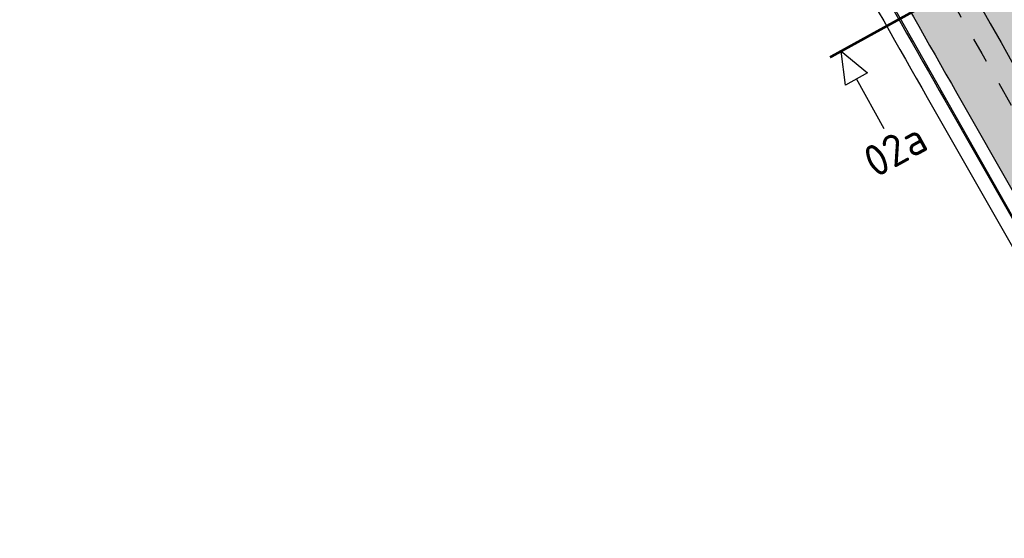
# Model space of a CAD drawing. Header units: metres. Extents: x 149090 to 161988, y 479090 to 487021.
# Tile 30 of 72: x 149354 to 149431, y 486356 to 486397. Entities that reach past the tile are written whole.
import ezdxf
from ezdxf.enums import TextEntityAlignment as Align

# ---------------------------------------------------------------- set-up
doc = ezdxf.new("R2010")
doc.units = ezdxf.units.M
doc.linetypes.add('AM-AS', pattern=[16, 10, -2, 2, -2])
doc.linetypes.add('XX-HIDDEN', pattern=[4, 2, -2])
doc.layers.get('0').update_dxf_attribs({"lineweight": 25})
doc.layers.add('B-WE-KG-GRENS_PERCEEL-GV', color=1, linetype='Continuous', lineweight=30, true_color=0xff0000)
doc.layers.add('N-WE-GR-STADSLANDBOUW-A', color=7, linetype='Continuous', lineweight=35, true_color=0xffff9e)
for name, color, linetype, lineweight in [('N-WE-AM-AS_FIETSPAD-G', 3, 'AM-AS', 30), ('N-WE-VH-KANTVERHARDING-G', 7, 'Continuous', 30), ('N-WE-VH-MATERIAALGRENS-G', 7, 'XX-HIDDEN', 25), ('N-WE-VH-VERHARDING_ASFALT-A', 252, 'Continuous', 18), ('N-WE-VH-VERHARDING_TEGEL-A', 252, 'Continuous', 18), ('X-XX-AL-VERWIJZING-S', 7, 'Continuous', 25)]:
    doc.layers.add(name, color=color, linetype=linetype, lineweight=lineweight)
doc.styles.add('NLCS-ISO', font='NLCS-ISO.ttf')

# ---------------------------------------------------------------- blocks, each defined once
blk = doc.blocks.new('SAL-VERWIJZING_DOORSNEDE_BOVEN-SO')
for p, q in [((-2, 9), (0, 14)), ((0, 14), (2, 9)), ((2, 9), (-2, 9)), ((0, 0), (0, 9))]:
    blk.add_line(p, q)
at = {"lineweight": 50, "style": 'NLCS-ISO'}
blk.add_attdef('...', text='', height=5, dxfattribs=at).set_placement((-0.05252548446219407, -1.187903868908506), align=Align.TOP_CENTER)

msp = doc.modelspace()

# ---------------------------------------------------------------- hatches: boundary and pattern name
at = {"layer": 'N-WE-GR-STADSLANDBOUW-A', "transparency": 33554559}
h = msp.add_hatch(color=256, dxfattribs=at)
h.dxf.hatch_style = 1
edge = h.paths.add_edge_path()
edge.add_line((149405.3151615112, 486444.8429692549), (149419.8342283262, 486418.5699426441))
edge.add_arc((151179.0764412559, 487390.7668505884), 2009.999997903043, 208.9260292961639, 209.7124591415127)
edge.add_line((149433.3436957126, 486394.515289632), (149453.6490936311, 486358.9341177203))
edge.add_line((149453.6490936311, 486358.9341177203), (149454.265787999, 486359.2802391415))
edge.add_arc((149451.3291791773, 486364.5124784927), 6.000000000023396, 299.3034396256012, 389.7124591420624)
edge.add_arc((152921.2196380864, 488367.8217322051), 4000.667988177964, 208.7543845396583, 210.0000227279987, ccw=False)
edge.add_arc((149408.849774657, 486439.9975098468), 5.999999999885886, 33.13233487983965, 123.1323348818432)
edge.add_line((149405.5703268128, 486445.0219721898), (149405.3151615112, 486444.8429692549))
h = msp.add_hatch(color=256, dxfattribs=at)
h.dxf.hatch_style = 1
h.paths.add_polyline_path([(149449.5984791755, 486358.9705445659), (149430.3038625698, 486392.7805232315, -0.003431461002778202), (149416.7708712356, 486416.8770624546), (149403.5136525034, 486440.8667075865, 0.4464188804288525), (149400.6116226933, 486441.5345708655), (149399.3864185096, 486440.6717702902), (149398.9209266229, 486440.3439664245), (149400.4390206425, 486437.6084947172), (149401.3291345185, 486438.1003917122), (149413.9263253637, 486415.3051022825, 0.003431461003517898), (149427.481160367, 486391.1696687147), (149446.1765997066, 486358.4096290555), (149445.2285204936, 486357.8685809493), (149446.8016764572, 486355.0909858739), (149448.8403012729, 486356.2351696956, 0.4163059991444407)])
at = {"layer": 'N-WE-VH-VERHARDING_ASFALT-A', "transparency": 33554585}
h = msp.add_hatch(color=256, dxfattribs=at)
h.dxf.hatch_style = 1
edge = h.paths.add_edge_path()
edge.add_arc((152610.3981831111, 488192.2659400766), 3637.194844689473, 208.7423342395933, 210.0032954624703, ccw=False)
edge.add_line((149421.3381118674, 486443.2427268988), (149415.649020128, 486440.0988065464))
edge.add_arc((152965.7976812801, 488392.30329391), 4051.500694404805, 208.8061187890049, 209.9393916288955)
edge.add_line((149454.9542495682, 486370.2656397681), (149460.599653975, 486373.4873487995))
at = {"layer": 'N-WE-VH-VERHARDING_TEGEL-A'}
h = msp.add_hatch(dxfattribs=at)
h.set_pattern_fill('AVH-TEGEL_150X300_HALFST', color=256, scale=2.5, angle=88.8521960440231, pattern_type=2)
h.set_pattern_definition([(28.88648498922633, (149501.5958772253, 486295.0925412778), (-0.1811534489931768, 0.3283419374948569), []), (118.8864849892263, (149501.5958772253, 486295.0925412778), (-0.6566838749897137, -0.3623068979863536), [0.3749999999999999, -0.3749999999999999]), (118.8864849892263, (149501.9242191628, 486295.2736947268), (-0.6566838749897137, -0.3623068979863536), [-0.3749999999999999, 0.3749999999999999])])
edge = h.paths.add_edge_path()
edge.add_line((149453.6490936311, 486358.9341177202), (149453.6482090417, 486358.9356677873))
edge.add_line((149453.6482090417, 486358.9356677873), (149433.3436957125, 486394.515289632))
edge.add_arc((151179.0764411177, 487390.7668505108), 2009.999997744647, 208.9260292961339, 209.7124591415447, ccw=False)
edge.add_line((149419.8342283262, 486418.569942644), (149405.3268133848, 486444.8218845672))
edge.add_line((149405.3268133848, 486444.8218845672), (149400.6537166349, 486441.5642138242))
edge.add_arc((149401.7624777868, 486439.8984390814), 2.001038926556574, 28.939308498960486, 123.6482480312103, ccw=False)
edge.add_line((149403.5136525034, 486440.8667075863), (149416.7708712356, 486416.8770624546))
edge.add_arc((151179.0764411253, 487390.7668505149), 2013.499997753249, 208.9260292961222, 209.712459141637)
edge.add_line((149430.3038625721, 486392.7805232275), (149449.5984791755, 486358.9705445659))
edge.add_arc((149447.8614316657, 486357.9792494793), 2.000000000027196, -53.51562065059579, 29.712459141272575, ccw=False)
edge.add_line((149449.0506388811, 486356.3712114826), (149449.0583168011, 486356.3575315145))
edge.add_line((149449.0583168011, 486356.3575315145), (149453.6490936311, 486358.9341177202))

# ---------------------------------------------------------------- linework, layer by layer
at = {"layer": 'B-WE-KG-GRENS_PERCEEL-GV'}
msp.add_lwpolyline([(149147.5137105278, 486656.5846622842), (149224.68, 486711.035), (149227.455, 486712.965), (149232.055, 486716.115), (149238.22, 486718.65), (149244.03, 486718.105), (149247.315, 486715.52), (149252.02, 486706.985), (149258.225, 486696.22), (149259.823, 486693.267), (149289.045, 486639.245), (149328.04, 486568.51), (149331.171, 486562.834), (149333.828, 486558.018), (149335.881, 486554.297), (149353.151, 486522.995), (149369.81, 486492.8), (149384.244, 486466.791), (149395.505, 486446.5), (149397.579, 486442.762), (149418.605, 486404.875), (149419.428, 486403.422), (149421.892, 486399.072), (149448.157, 486352.698)], dxfattribs=at)
at = {"layer": 'N-WE-AM-AS_FIETSPAD-G', "flags": 128}
msp.add_lwpolyline([(149403.8743044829, 486443.8321827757), (149418.3025497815, 486417.723502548, 0.003431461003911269), (149431.8237791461, 486393.6479064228), (149452.122984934, 486358.0775849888)], format="xyb", dxfattribs=at)
at = {"layer": 'N-WE-VH-KANTVERHARDING-G', "flags": 128}
for points in [[(149401.3291345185, 486438.100391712), (149413.9263253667, 486415.305102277, 0.003431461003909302), (149427.4811603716, 486391.1696687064), (149446.1765997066, 486358.4096290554)], [(149399.403595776, 486437.0362955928), (149412.0007866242, 486414.2410061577, 0.003431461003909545), (149425.5704081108, 486390.0792441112), (149444.2658474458, 486357.3192044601)], [(149400.8984132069, 486436.6055742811), (149412.9635559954, 486414.7730542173, 0.003431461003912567), (149426.5257842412, 486390.6244564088), (149444.6760112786, 486358.8197928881)]]:
    msp.add_lwpolyline(points, format="xyb", dxfattribs=at)
at = {"layer": 'N-WE-VH-MATERIAALGRENS-G', "flags": 128}
for points in [[(149405.3268133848, 486444.8218845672), (149419.8342283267, 486418.5699426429, 0.003431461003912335), (149433.3436957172, 486394.5152896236), (149453.6482090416, 486358.9356677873)], [(149403.5136525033, 486440.8667075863), (149416.7708712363, 486416.8770624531, 0.003431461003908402), (149430.303862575, 486392.7805232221), (149449.599363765, 486358.9689944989)]]:
    msp.add_lwpolyline(points, format="xyb", dxfattribs=at)
at = {"layer": 'X-XX-AL-VERWIJZING-S', "linetype": 'AM-AS', "const_width": 0.2, "flags": 128}
msp.add_lwpolyline([(149417.4963411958, 486393.9924177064), (149451.8962997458, 486412.9551179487)], dxfattribs=at)

# ---------------------------------------------------------------- block references
at = {"layer": 'X-XX-AL-VERWIJZING-S', "xscale": 0.4999999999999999, "yscale": 0.4999999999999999, "zscale": 0.4999999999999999, "rotation": 28.86539734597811}
msp.add_blockref('SAL-VERWIJZING_DOORSNEDE_BOVEN-SO', (149421.7513724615, 486388.3448776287), dxfattribs=at).add_auto_attribs({'...': '02a'})

doc.saveas('drawing.dxf')
